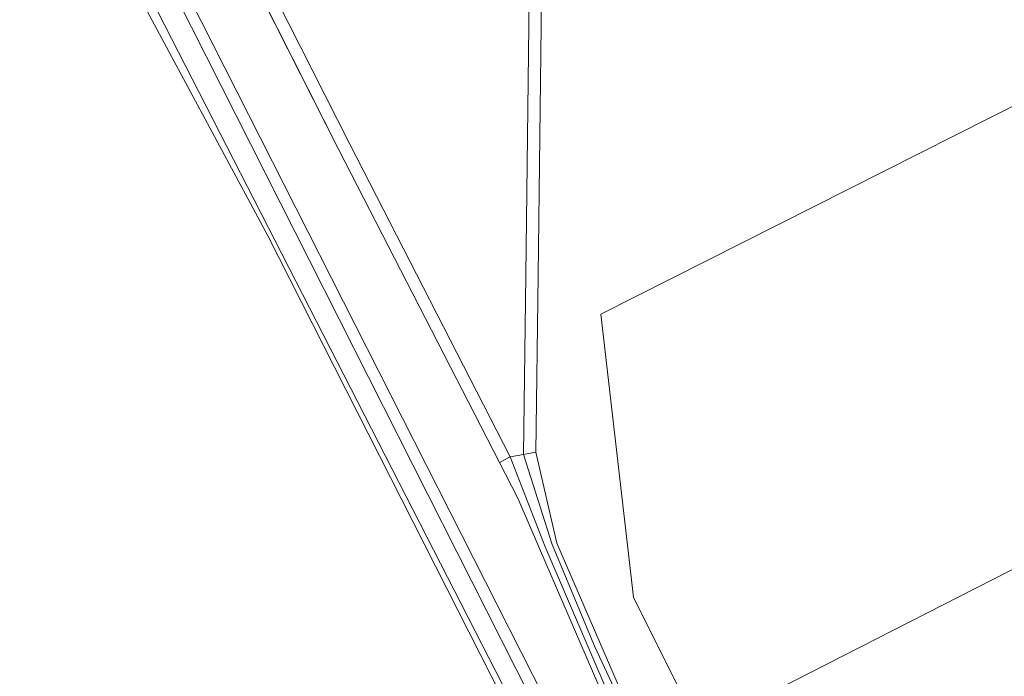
# Model space of a CAD drawing. Extents: x 140829 to 145054, y 448512 to 451778.
# Tile 71 of 152: x 142978 to 143099, y 450109 to 450189. Entities that reach past the tile are written whole.
import ezdxf

# ---------------------------------------------------------------- set-up
doc = ezdxf.new("R2010")
doc.units = 0
doc.header["$MEASUREMENT"] = 0
for name, color, linetype in [('geometrie2dBegroeidTerreindeel', 7, 'Continuous'), ('geometrie2dGrondvlak', 7, 'Continuous'), ('geometrie2dOnbegroeidTerreindeel', 7, 'Continuous'), ('geometrie2dOndersteunendWaterdeel', 7, 'Continuous'), ('geometrie2dWaterdeel', 7, 'Continuous')]:
    doc.layers.add(name, color=color, linetype=linetype)

msp = doc.modelspace()

# ---------------------------------------------------------------- linework, layer by layer
at = {"layer": 'geometrie2dBegroeidTerreindeel', "linetype": 'Continuous', "lineweight": 0}
for p, q in [((142978.1, 450219.33), (143008.46, 450162.74)), ((143055.02, 450081.15), (142987.21, 450214.82)), ((142999.25, 450208.71), (143017.21, 450173.2)), ((143017.21, 450173.2), (143036.86, 450134.93)), ((143008.46, 450162.74), (143050.05, 450080.84)), ((143036.86, 450134.93), (143039.11, 450130.55)), ((143039.11, 450130.55), (143041.78, 450124.38)), ((143041.78, 450124.38), (143049.92, 450105.52))]:
    msp.add_line(p, q, dxfattribs=at)
at = {"layer": 'geometrie2dGrondvlak', "linetype": 'Continuous', "lineweight": 0}
for p, q in [((143049.29, 450153.08), (143120.64, 450189.07)), ((143053.27, 450118.41), (143049.29, 450153.08)), ((143143.48, 450144.08), (143061.37, 450102.3)), ((143061.37, 450102.3), (143053.27, 450118.41))]:
    msp.add_line(p, q, dxfattribs=at)
at = {"layer": 'geometrie2dOnbegroeidTerreindeel', "linetype": 'Continuous', "lineweight": 0}
for p, q in [((143041.6, 450157.81), (143042.12, 450200.92)), ((143120.64, 450189.07), (143049.29, 450153.08)), ((143041.33, 450136.18), (143041.6, 450157.81)), ((143049.29, 450153.08), (143053.27, 450118.41)), ((143061.37, 450102.3), (143143.48, 450144.08)), ((143043.9, 450125.04), (143041.33, 450136.18)), ((143051.93, 450106.45), (143043.9, 450125.04)), ((143053.27, 450118.41), (143061.37, 450102.3))]:
    msp.add_line(p, q, dxfattribs=at)
at = {"layer": 'geometrie2dOndersteunendWaterdeel', "linetype": 'Continuous', "lineweight": 0}
for p, q in [((143053.63, 450080.57), (142981.1, 450223.92)), ((142978.4, 450222.6), (143050.82, 450081.23)), ((143008.46, 450162.74), (142978.1, 450219.33)), ((142987.21, 450214.82), (143055.02, 450081.15)), ((143000.6, 450209.37), (143018.55, 450173.88)), ((143017.21, 450173.2), (142999.25, 450208.71)), ((143040.1, 450157.83), (143040.62, 450200.95)), ((143042.12, 450200.92), (143041.6, 450157.81)), ((143036.86, 450134.93), (143017.21, 450173.2)), ((143018.55, 450173.88), (143038.19, 450135.62)), ((143050.05, 450080.84), (143008.46, 450162.74)), ((143039.83, 450135.91), (143040.1, 450157.83)), ((143041.6, 450157.81), (143041.33, 450136.18)), ((143036.86, 450134.93), (143038.19, 450135.62)), ((143038.19, 450135.62), (143036.86, 450134.93)), ((143038.19, 450135.62), (143042.45, 450124.59)), ((143039.83, 450135.91), (143041.33, 450136.18)), ((143041.33, 450136.18), (143039.83, 450135.91)), ((143043.32, 450124.86), (143039.83, 450135.91)), ((143041.33, 450136.18), (143043.9, 450125.04)), ((143039.11, 450130.55), (143036.86, 450134.93)), ((143041.78, 450124.38), (143039.11, 450130.55)), ((143039.11, 450130.55), (143039.11, 450130.55)), ((143042.45, 450124.59), (143050.56, 450105.82)), ((143048.56, 450112.36), (143043.32, 450124.86)), ((143043.9, 450125.04), (143051.93, 450106.45)), ((143049.92, 450105.52), (143041.78, 450124.38)), ((143054.3, 450100.09), (143048.56, 450112.36))]:
    msp.add_line(p, q, dxfattribs=at)
at = {"layer": 'geometrie2dWaterdeel', "linetype": 'Continuous', "lineweight": 0}
for p, q in [((142981.1, 450223.92), (143053.63, 450080.57)), ((143050.82, 450081.23), (142978.4, 450222.6)), ((143018.55, 450173.88), (143000.6, 450209.37)), ((143040.62, 450200.95), (143040.1, 450157.83)), ((143038.19, 450135.62), (143018.55, 450173.88)), ((143040.1, 450157.83), (143039.83, 450135.91)), ((143038.19, 450135.62), (143039.83, 450135.91)), ((143039.83, 450135.91), (143038.19, 450135.62)), ((143042.45, 450124.59), (143038.19, 450135.62)), ((143038.19, 450135.62), (143038.19, 450135.62)), ((143039.83, 450135.91), (143043.32, 450124.86)), ((143050.56, 450105.82), (143042.45, 450124.59)), ((143042.45, 450124.59), (143042.45, 450124.59)), ((143043.32, 450124.86), (143048.56, 450112.36)), ((143048.56, 450112.36), (143054.3, 450100.09))]:
    msp.add_line(p, q, dxfattribs=at)

doc.saveas('drawing.dxf')
